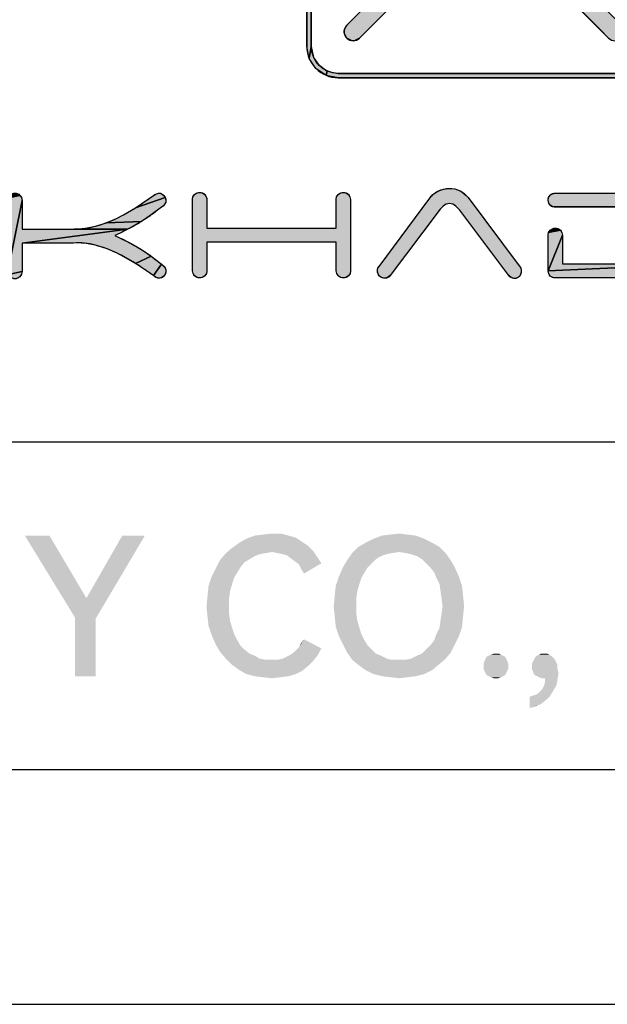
# Model space of a CAD drawing. Header units: millimetres. Extents: x 0 to 297, y 0 to 210.
# Tile 85 of 122: x 268 to 280, y 0 to 21. Entities that reach past the tile are written whole.
import ezdxf

# ---------------------------------------------------------------- set-up
doc = ezdxf.new("R2010")
doc.units = ezdxf.units.MM
doc.header["$LTSCALE"] = 16.335
doc.layers.get('0').update_dxf_attribs({"linetype": 'CONTINUOUS'})

# ---------------------------------------------------------------- blocks, each defined once
blk = doc.blocks.new('SFA_BL1', base_point=(278.979, 22.476))
at = {"linetype": 'CONTINUOUS', "true_color": 0x1e95d4}
for points in [[(274.12, 27.933), (274.12, 20.438), (274.077, 20.181), (274.026, 20.438), (274.026, 21.308), (274.12, 28.803)], [(274.879, 20.614), (274.823, 20.727), (274.823, 20.775), (274.879, 20.888), (275.683, 21.692), (282.613, 28.622), (282.726, 28.677), (282.773, 28.677), (282.886, 28.622), (282.941, 28.509), (282.941, 28.461), (282.886, 28.348), (282.082, 27.544), (275.152, 20.614), (275.039, 20.559), (274.992, 20.559)], [(274.17, 20.203), (274.265, 20.056), (274.462, 19.911), (274.44, 19.818), (274.219, 19.968), (274.077, 20.181), (274.12, 20.438)], [(283.062, 19.861), (283.32, 19.818), (283.062, 19.767), (282.192, 19.767), (274.697, 19.767), (274.44, 19.818), (274.462, 19.911), (274.697, 19.861), (275.567, 19.861)], [(267.936, 17.211), (267.949, 17.15), (267.65, 15.634), (267.65, 17.15), (267.65, 17.15), (267.659, 17.207), (267.906, 17.259)], [(267.752, 17.298), (267.783, 17.305), (267.816, 17.305), (267.878, 17.282), (267.906, 17.259), (267.659, 17.207), (267.693, 17.259)], [(270.891, 17.305), (270.921, 17.297), (270.976, 17.259), (271.006, 17.211), (270.373, 16.994), (270.752, 17.255), (270.791, 17.28), (270.859, 17.304)], [(274.695, 17.278), (274.758, 17.314), (274.792, 17.321), (274.859, 17.314), (274.914, 17.278), (274.944, 17.23), (274.957, 17.169), (274.957, 15.652), (274.957, 15.651), (274.948, 15.595), (274.914, 15.543), (274.859, 15.507), (274.807, 15.499), (274.759, 15.506), (274.697, 15.541), (274.692, 15.547), (274.665, 15.592), (274.652, 15.652), (274.652, 16.261), (271.893, 16.261), (271.893, 15.652), (271.893, 15.651), (271.884, 15.595), (271.85, 15.543), (271.787, 15.507), (271.754, 15.5), (271.687, 15.508), (271.631, 15.543), (271.601, 15.592), (271.588, 15.652), (271.588, 17.169), (271.588, 17.169), (271.597, 17.226), (271.631, 17.278), (271.694, 17.314), (271.728, 17.321), (271.795, 17.314), (271.85, 17.278), (271.88, 17.23), (271.893, 17.169), (271.893, 16.56), (274.652, 16.56), (274.652, 17.169), (274.652, 17.169), (274.661, 17.226)], [(278.554, 15.758), (278.567, 15.745), (278.592, 15.703), (278.6, 15.666), (278.6, 15.652), (278.597, 15.61), (278.587, 15.574), (278.569, 15.538), (278.563, 15.53), (278.519, 15.499), (278.456, 15.485), (278.447, 15.485), (278.385, 15.503), (278.335, 15.547), (277.29, 16.944), (277.268, 16.966), (277.208, 17.025), (277.138, 17.07), (277.069, 17.084), (277, 17.07), (276.932, 17.026), (276.919, 17.013), (276.849, 16.937), (275.805, 15.547), (275.749, 15.505), (275.686, 15.491), (275.622, 15.506), (275.578, 15.535), (275.572, 15.541), (275.545, 15.587), (275.533, 15.646), (275.536, 15.684), (275.545, 15.711), (275.57, 15.743), (276.648, 17.198), (276.716, 17.274), (276.821, 17.346), (276.824, 17.348), (276.941, 17.391), (277.063, 17.407), (277.183, 17.395), (277.295, 17.355), (277.345, 17.326), (277.392, 17.29), (277.466, 17.212)], [(281.974, 17.307), (282.109, 17.282), (282.235, 17.228), (282.299, 17.189), (282.359, 17.144), (282.469, 17.031), (279.272, 17.012), (279.219, 17.047), (279.189, 17.094), (279.176, 17.156), (279.184, 17.213), (279.219, 17.266), (279.266, 17.295), (279.328, 17.309), (281.926, 17.309)], [(269.042, 16.541), (269.064, 16.541), (270.203, 16.536), (267.949, 16.242), (267.949, 15.634), (267.663, 15.573), (267.65, 15.634), (267.949, 17.15), (267.949, 16.541)], [(270.928, 17.005), (270.707, 16.841), (270.501, 16.704), (269.755, 16.676), (269.962, 16.764), (270.115, 16.84), (270.373, 16.994), (271.006, 17.211), (271.019, 17.15), (271.017, 17.116), (270.999, 17.077), (270.96, 17.03)], [(282.48, 17.016), (282.565, 16.878), (282.631, 16.721), (282.667, 16.571), (282.683, 16.401), (282.668, 16.238), (282.631, 16.087), (282.57, 15.934), (282.486, 15.798), (282.005, 15.818), (282.122, 15.863), (282.216, 15.927), (282.297, 16.015), (282.347, 16.099), (282.384, 16.211), (282.385, 16.216), (282.401, 16.288), (282.409, 16.363), (282.409, 16.401), (282.397, 16.519), (282.385, 16.589), (282.357, 16.675), (282.297, 16.788), (282.233, 16.856), (282.121, 16.94), (282.005, 16.984), (281.865, 17.003), (281.838, 17.004), (279.328, 17.004), (279.272, 17.012), (282.469, 17.031)], [(270.497, 16.701), (270.449, 16.671), (270.28, 16.574), (270.203, 16.536), (269.064, 16.541), (269.301, 16.558), (269.516, 16.603), (269.755, 16.676), (270.501, 16.704)], [(269.118, 16.246), (267.949, 16.242), (270.203, 16.536), (270.042, 16.455), (269.927, 16.401), (270.04, 16.349), (270.206, 16.267), (270.28, 16.229), (270.497, 16.101), (270.637, 16.012), (270.706, 15.962), (270.373, 15.808), (270.058, 15.985), (269.962, 16.032), (269.766, 16.115), (269.517, 16.193), (269.515, 16.193), (269.319, 16.235)], [(279.467, 16.469), (279.481, 16.407), (279.176, 15.646), (279.176, 16.407), (279.184, 16.464), (279.438, 16.517)], [(281.838, 15.799), (281.866, 15.799), (282.005, 15.818), (282.486, 15.798), (279.176, 15.646), (279.481, 16.407), (279.481, 15.799)], [(279.266, 16.547), (279.328, 16.56), (279.385, 16.551), (279.438, 16.517), (279.184, 16.464), (279.219, 16.517)], [(270.851, 15.849), (270.928, 15.791), (270.753, 15.547), (270.373, 15.808), (270.706, 15.962)], [(271.01, 15.589), (270.976, 15.537), (270.921, 15.499), (270.891, 15.492), (270.86, 15.492), (270.795, 15.517), (270.753, 15.547), (270.928, 15.791), (270.998, 15.72), (271.002, 15.714), (271.009, 15.699), (271.019, 15.646), (271.019, 15.646)], [(282.391, 15.689), (282.263, 15.589), (282.203, 15.556), (282.14, 15.531), (282.004, 15.503), (279.322, 15.5), (279.266, 15.508), (279.219, 15.537), (279.189, 15.584), (279.176, 15.646), (282.486, 15.798), (282.443, 15.743)], [(267.94, 15.577), (267.906, 15.524), (267.863, 15.492), (267.799, 15.477), (267.736, 15.492), (267.693, 15.524), (267.663, 15.573), (267.949, 15.634), (267.949, 15.633)]]:
    blk.add_hatch(color=7, dxfattribs=at).paths.add_polyline_path(points)
at = {"linetype": 'CONTINUOUS', "true_color": 0x8fc31f}
blk.add_hatch(color=7, dxfattribs=at).paths.add_polyline_path([(280.465, 20.614), (280.277, 20.803), (278.649, 22.43), (278.611, 22.485), (278.593, 22.55), (278.593, 22.583), (278.611, 22.648), (278.649, 22.703), (278.704, 22.742), (278.769, 22.759), (278.803, 22.759), (278.868, 22.742), (278.923, 22.703), (279.112, 22.514), (280.739, 20.888), (280.778, 20.833), (280.795, 20.768), (280.795, 20.734), (280.778, 20.669), (280.739, 20.614), (280.684, 20.576), (280.619, 20.558), (280.586, 20.558), (280.52, 20.576)])
at = {"color": 7, "linetype": 'CONTINUOUS', "true_color": 0x1e95d4}
for points in [[(274.12, 27.933), (274.12, 20.438), (274.077, 20.181), (274.026, 20.438), (274.026, 21.308), (274.12, 28.803), (274.12, 27.933)], [(274.879, 20.614), (274.823, 20.727), (274.823, 20.775), (274.879, 20.888), (275.683, 21.692), (282.613, 28.622), (282.726, 28.677), (282.773, 28.677), (282.886, 28.622), (282.941, 28.509), (282.941, 28.461), (282.886, 28.348), (282.082, 27.544), (275.152, 20.614), (275.039, 20.559), (274.992, 20.559), (274.879, 20.614)], [(274.17, 20.203), (274.265, 20.056), (274.462, 19.911), (274.44, 19.818), (274.219, 19.968), (274.077, 20.181), (274.12, 20.438), (274.17, 20.203)], [(283.062, 19.861), (283.32, 19.818), (283.062, 19.767), (282.192, 19.767), (274.697, 19.767), (274.44, 19.818), (274.462, 19.911), (274.697, 19.861), (275.567, 19.861), (283.062, 19.861)], [(267.936, 17.211), (267.949, 17.15), (267.65, 15.634), (267.65, 17.15), (267.65, 17.15), (267.659, 17.207), (267.906, 17.259), (267.936, 17.211)], [(267.752, 17.298), (267.783, 17.305), (267.816, 17.305), (267.878, 17.282), (267.906, 17.259), (267.659, 17.207), (267.693, 17.259), (267.752, 17.298)], [(270.891, 17.305), (270.921, 17.297), (270.976, 17.259), (271.006, 17.211), (270.373, 16.994), (270.752, 17.255), (270.791, 17.28), (270.859, 17.304), (270.891, 17.305)], [(274.695, 17.278), (274.758, 17.314), (274.792, 17.321), (274.859, 17.314), (274.914, 17.278), (274.944, 17.23), (274.957, 17.169), (274.957, 15.652), (274.957, 15.651), (274.948, 15.595), (274.914, 15.543), (274.859, 15.507), (274.807, 15.499), (274.759, 15.506), (274.697, 15.541), (274.692, 15.547), (274.665, 15.592), (274.652, 15.652), (274.652, 16.261), (271.893, 16.261), (271.893, 15.652), (271.893, 15.651), (271.884, 15.595), (271.85, 15.543), (271.787, 15.507), (271.754, 15.5), (271.687, 15.508), (271.631, 15.543), (271.601, 15.592), (271.588, 15.652), (271.588, 17.169), (271.588, 17.169), (271.597, 17.226), (271.631, 17.278), (271.694, 17.314), (271.728, 17.321), (271.795, 17.314), (271.85, 17.278), (271.88, 17.23), (271.893, 17.169), (271.893, 16.56), (274.652, 16.56), (274.652, 17.169), (274.652, 17.169), (274.661, 17.226), (274.695, 17.278)], [(278.554, 15.758), (278.567, 15.745), (278.592, 15.703), (278.6, 15.666), (278.6, 15.652), (278.597, 15.61), (278.587, 15.574), (278.569, 15.538), (278.563, 15.53), (278.519, 15.499), (278.456, 15.485), (278.447, 15.485), (278.385, 15.503), (278.335, 15.547), (277.29, 16.944), (277.268, 16.966), (277.208, 17.025), (277.138, 17.07), (277.069, 17.084), (277, 17.07), (276.932, 17.026), (276.919, 17.013), (276.849, 16.937), (275.805, 15.547), (275.749, 15.505), (275.686, 15.491), (275.622, 15.506), (275.578, 15.535), (275.572, 15.541), (275.545, 15.587), (275.533, 15.646), (275.536, 15.684), (275.545, 15.711), (275.57, 15.743), (276.648, 17.198), (276.716, 17.274), (276.821, 17.346), (276.824, 17.348), (276.941, 17.391), (277.063, 17.407), (277.183, 17.395), (277.295, 17.355), (277.345, 17.326), (277.392, 17.29), (277.466, 17.212), (278.554, 15.758)], [(281.974, 17.307), (282.109, 17.282), (282.235, 17.228), (282.299, 17.189), (282.359, 17.144), (282.469, 17.031), (279.272, 17.012), (279.219, 17.047), (279.189, 17.094), (279.176, 17.156), (279.184, 17.213), (279.219, 17.266), (279.266, 17.295), (279.328, 17.309), (281.926, 17.309), (281.974, 17.307)], [(269.042, 16.541), (269.064, 16.541), (270.203, 16.536), (267.949, 16.242), (267.949, 15.634), (267.663, 15.573), (267.65, 15.634), (267.949, 17.15), (267.949, 16.541), (269.042, 16.541)], [(270.928, 17.005), (270.707, 16.841), (270.501, 16.704), (269.755, 16.676), (269.962, 16.764), (270.115, 16.84), (270.373, 16.994), (271.006, 17.211), (271.019, 17.15), (271.017, 17.116), (270.999, 17.077), (270.96, 17.03), (270.928, 17.005)], [(281.838, 17.004), (279.328, 17.004), (279.272, 17.012), (282.469, 17.031)], [(270.497, 16.701), (270.449, 16.671), (270.28, 16.574), (270.203, 16.536), (269.064, 16.541), (269.301, 16.558), (269.516, 16.603), (269.755, 16.676), (270.501, 16.704), (270.497, 16.701)], [(269.118, 16.246), (267.949, 16.242), (270.203, 16.536), (270.042, 16.455), (269.927, 16.401), (270.04, 16.349), (270.206, 16.267), (270.28, 16.229), (270.497, 16.101), (270.637, 16.012), (270.706, 15.962), (270.373, 15.808), (270.058, 15.985), (269.962, 16.032), (269.766, 16.115), (269.517, 16.193), (269.515, 16.193), (269.319, 16.235), (269.118, 16.246)], [(279.467, 16.469), (279.481, 16.407), (279.176, 15.646), (279.176, 16.407), (279.184, 16.464), (279.438, 16.517), (279.467, 16.469)], [(281.838, 15.799), (281.866, 15.799), (282.005, 15.818), (282.486, 15.798), (279.176, 15.646), (279.481, 16.407), (279.481, 15.799), (281.838, 15.799)], [(279.266, 16.547), (279.328, 16.56), (279.385, 16.551), (279.438, 16.517), (279.184, 16.464), (279.219, 16.517), (279.266, 16.547)], [(270.851, 15.849), (270.928, 15.791), (270.753, 15.547), (270.373, 15.808), (270.706, 15.962), (270.851, 15.849)], [(271.01, 15.589), (270.976, 15.537), (270.921, 15.499), (270.891, 15.492), (270.86, 15.492), (270.795, 15.517), (270.753, 15.547), (270.928, 15.791), (270.998, 15.72), (271.002, 15.714), (271.009, 15.699), (271.019, 15.646), (271.019, 15.646), (271.01, 15.589)], [(282.391, 15.689), (282.263, 15.589), (282.203, 15.556), (282.14, 15.531), (282.004, 15.503), (279.322, 15.5), (279.266, 15.508), (279.219, 15.537), (279.189, 15.584), (279.176, 15.646), (282.486, 15.798), (282.443, 15.743), (282.391, 15.689)], [(267.94, 15.577), (267.906, 15.524), (267.863, 15.492), (267.799, 15.477), (267.736, 15.492), (267.693, 15.524), (267.663, 15.573), (267.949, 15.634), (267.949, 15.633), (267.94, 15.577)]]:
    blk.add_lwpolyline(points, dxfattribs=at)
at = {"color": 7, "linetype": 'CONTINUOUS', "true_color": 0x8fc31f}
blk.add_lwpolyline([(280.465, 20.614), (280.277, 20.803), (278.649, 22.43)], dxfattribs=at)
at = {"color": 7, "linetype": 'CONTINUOUS'}
for points, knots in [([(283.062, 19.767), (283.062, 19.767), (274.697, 19.767), (274.697, 19.767), (274.327, 19.767), (274.026, 20.068), (274.026, 20.438), (274.026, 20.438), (274.026, 28.803), (274.026, 28.803), (274.026, 29.173), (274.327, 29.474), (274.697, 29.474), (274.697, 29.474), (283.062, 29.474), (283.062, 29.474), (283.432, 29.474), (283.733, 29.173), (283.733, 28.803), (283.733, 28.803), (283.733, 20.438), (283.733, 20.438), (283.733, 20.068), (283.432, 19.767), (283.062, 19.767)], [0, 0, 0, 0, 1, 1, 1, 2, 2, 2, 3, 3, 3, 4, 4, 4, 5, 5, 5, 6, 6, 6, 7, 7, 7, 8, 8, 8, 8]), ([(274.697, 29.38), (274.379, 29.38), (274.12, 29.121), (274.12, 28.803), (274.12, 28.803), (274.12, 20.438), (274.12, 20.438), (274.12, 20.12), (274.379, 19.861), (274.697, 19.861), (274.697, 19.861), (283.062, 19.861), (283.062, 19.861), (283.38, 19.861), (283.639, 20.12), (283.639, 20.438), (283.639, 20.438), (283.639, 28.803), (283.639, 28.803), (283.639, 29.121), (283.38, 29.38), (283.062, 29.38), (283.062, 29.38), (274.697, 29.38), (274.697, 29.38)], [0, 0, 0, 0, 1, 1, 1, 2, 2, 2, 3, 3, 3, 4, 4, 4, 5, 5, 5, 6, 6, 6, 7, 7, 7, 8, 8, 8, 8]), ([(274.879, 20.614), (274.879, 20.614), (274.879, 20.614), (274.879, 20.614), (274.803, 20.69), (274.803, 20.812), (274.879, 20.888), (274.879, 20.888), (282.613, 28.622), (282.613, 28.622), (282.688, 28.697), (282.811, 28.697), (282.886, 28.622), (282.886, 28.622), (282.886, 28.622), (282.886, 28.622), (282.962, 28.546), (282.962, 28.424), (282.886, 28.348), (282.886, 28.348), (275.152, 20.614), (275.152, 20.614), (275.077, 20.539), (274.954, 20.539), (274.879, 20.614)], [0, 0, 0, 0, 1, 1, 1, 2, 2, 2, 3, 3, 3, 4, 4, 4, 5, 5, 5, 6, 6, 6, 7, 7, 7, 8, 8, 8, 8]), ([(282.612, 20.614), (282.612, 20.614), (279.725, 23.506), (279.725, 23.506), (279.65, 23.582), (279.65, 23.704), (279.725, 23.78), (279.725, 23.78), (279.725, 23.78), (279.725, 23.78), (279.801, 23.855), (279.923, 23.855), (279.999, 23.78), (279.999, 23.78), (282.885, 20.888), (282.885, 20.888), (282.961, 20.812), (282.961, 20.69), (282.885, 20.614), (282.885, 20.614), (282.885, 20.614), (282.885, 20.614), (282.81, 20.539), (282.687, 20.539), (282.612, 20.614)], [0, 0, 0, 0, 1, 1, 1, 2, 2, 2, 3, 3, 3, 4, 4, 4, 5, 5, 5, 6, 6, 6, 7, 7, 7, 8, 8, 8, 8]), ([(280.465, 20.614), (280.465, 20.614), (278.649, 22.43), (278.649, 22.43), (278.574, 22.505), (278.574, 22.628), (278.649, 22.703), (278.649, 22.703), (278.649, 22.703), (278.649, 22.703), (278.725, 22.779), (278.847, 22.779), (278.923, 22.703), (278.923, 22.703), (280.739, 20.888), (280.739, 20.888), (280.815, 20.812), (280.815, 20.69), (280.739, 20.614), (280.739, 20.614), (280.739, 20.614), (280.739, 20.614), (280.663, 20.539), (280.541, 20.539), (280.465, 20.614)], [0, 0, 0, 0, 1, 1, 1, 2, 2, 2, 3, 3, 3, 4, 4, 4, 5, 5, 5, 6, 6, 6, 7, 7, 7, 8, 8, 8, 8]), ([(270.203, 16.536), (270.229, 16.548), (270.255, 16.561), (270.28, 16.574), (270.357, 16.612), (270.429, 16.658), (270.497, 16.701), (270.566, 16.745), (270.637, 16.79), (270.707, 16.841), (270.776, 16.892), (270.852, 16.948), (270.928, 17.005), (270.953, 17.024), (270.982, 17.046), (270.999, 17.077), (271.019, 17.1), (271.019, 17.129), (271.019, 17.15), (271.019, 17.197), (270.998, 17.231), (270.976, 17.259), (270.913, 17.322), (270.841, 17.321), (270.752, 17.255), (270.63, 17.169), (270.503, 17.081), (270.373, 16.994), (270.252, 16.913), (270.118, 16.838), (269.962, 16.764), (269.812, 16.692), (269.662, 16.638), (269.516, 16.603), (269.37, 16.562), (269.211, 16.541), (269.042, 16.541), (269.042, 16.541), (267.949, 16.541), (267.949, 16.541), (267.949, 16.541), (267.949, 17.15), (267.949, 17.15), (267.949, 17.197), (267.928, 17.231), (267.906, 17.259), (267.843, 17.322), (267.756, 17.322), (267.693, 17.259), (267.655, 17.221), (267.65, 17.183), (267.65, 17.15), (267.65, 17.15), (267.65, 15.634), (267.65, 15.634), (267.65, 15.587), (267.671, 15.553), (267.693, 15.524), (267.724, 15.493), (267.762, 15.477), (267.799, 15.477), (267.837, 15.477), (267.874, 15.493), (267.906, 15.524), (267.944, 15.562), (267.949, 15.601), (267.949, 15.634), (267.949, 15.634), (267.949, 16.242), (267.949, 16.242), (267.949, 16.242), (269.045, 16.242), (269.045, 16.242), (269.205, 16.254), (269.364, 16.238), (269.515, 16.193), (269.515, 16.193), (269.517, 16.193), (269.517, 16.193), (269.666, 16.156), (269.82, 16.1), (269.962, 16.032), (270.105, 15.964), (270.244, 15.888), (270.373, 15.808), (270.505, 15.72), (270.633, 15.631), (270.753, 15.547), (270.837, 15.476), (270.912, 15.472), (270.976, 15.537), (271.014, 15.574), (271.019, 15.613), (271.019, 15.646), (271.019, 15.677), (271.007, 15.704), (271.002, 15.714), (271.002, 15.714), (270.998, 15.72), (270.998, 15.72), (270.977, 15.748), (270.956, 15.77), (270.928, 15.791), (270.901, 15.811), (270.876, 15.83), (270.851, 15.849), (270.801, 15.887), (270.755, 15.922), (270.706, 15.962), (270.637, 16.012), (270.566, 16.063), (270.497, 16.101), (270.431, 16.143), (270.356, 16.187), (270.28, 16.229), (270.255, 16.241), (270.231, 16.254), (270.206, 16.267), (270.154, 16.295), (270.099, 16.323), (270.04, 16.349), (270.04, 16.349), (269.927, 16.401), (269.927, 16.401), (269.927, 16.401), (270.042, 16.455), (270.042, 16.455), (270.096, 16.484), (270.151, 16.51), (270.203, 16.536)], [0, 0, 0, 0, 1, 1, 1, 2, 2, 2, 3, 3, 3, 4, 4, 4, 5, 5, 5, 6, 6, 6, 7, 7, 7, 8, 8, 8, 9, 9, 9, 10, 10, 10, 11, 11, 11, 12, 12, 12, 13, 13, 13, 14, 14, 14, 15, 15, 15, 16, 16, 16, 17, 17, 17, 18, 18, 18, 19, 19, 19, 20, 20, 20, 21, 21, 21, 22, 22, 22, 23, 23, 23, 24, 24, 24, 25, 25, 25, 26, 26, 26, 27, 27, 27, 28, 28, 28, 29, 29, 29, 30, 30, 30, 31, 31, 31, 32, 32, 32, 33, 33, 33, 34, 34, 34, 35, 35, 35, 36, 36, 36, 37, 37, 37, 38, 38, 38, 39, 39, 39, 40, 40, 40, 41, 41, 41, 42, 42, 42, 43, 43, 43, 43]), ([(274.695, 17.278), (274.657, 17.24), (274.652, 17.202), (274.652, 17.169), (274.652, 17.169), (274.652, 16.56), (274.652, 16.56), (274.652, 16.56), (271.893, 16.56), (271.893, 16.56), (271.893, 16.56), (271.893, 17.169), (271.893, 17.169), (271.893, 17.215), (271.872, 17.25), (271.85, 17.278), (271.792, 17.337), (271.699, 17.337), (271.631, 17.278), (271.593, 17.24), (271.588, 17.202), (271.588, 17.169), (271.588, 17.169), (271.588, 15.652), (271.588, 15.652), (271.588, 15.606), (271.609, 15.572), (271.631, 15.543), (271.69, 15.485), (271.783, 15.484), (271.85, 15.543), (271.889, 15.581), (271.893, 15.621), (271.893, 15.652), (271.893, 15.652), (271.893, 16.261), (271.893, 16.261), (271.893, 16.261), (274.652, 16.261), (274.652, 16.261), (274.652, 16.261), (274.652, 15.652), (274.652, 15.652), (274.652, 15.606), (274.673, 15.572), (274.692, 15.547), (274.692, 15.547), (274.697, 15.541), (274.697, 15.541), (274.729, 15.513), (274.769, 15.499), (274.807, 15.499), (274.846, 15.499), (274.885, 15.513), (274.914, 15.543), (274.952, 15.581), (274.957, 15.621), (274.957, 15.652), (274.957, 15.652), (274.957, 17.169), (274.957, 17.169), (274.957, 17.215), (274.936, 17.25), (274.914, 17.278), (274.856, 17.337), (274.763, 17.337), (274.695, 17.278)], [0, 0, 0, 0, 1, 1, 1, 2, 2, 2, 3, 3, 3, 4, 4, 4, 5, 5, 5, 6, 6, 6, 7, 7, 7, 8, 8, 8, 9, 9, 9, 10, 10, 10, 11, 11, 11, 12, 12, 12, 13, 13, 13, 14, 14, 14, 15, 15, 15, 16, 16, 16, 17, 17, 17, 18, 18, 18, 19, 19, 19, 20, 20, 20, 21, 21, 21, 22, 22, 22, 22]), ([(278.554, 15.758), (278.554, 15.758), (277.466, 17.212), (277.466, 17.212), (277.416, 17.275), (277.36, 17.322), (277.295, 17.355), (277.15, 17.427), (276.979, 17.425), (276.824, 17.348), (276.743, 17.304), (276.685, 17.254), (276.648, 17.198), (276.648, 17.198), (275.57, 15.743), (275.57, 15.743), (275.55, 15.724), (275.533, 15.702), (275.533, 15.646), (275.533, 15.599), (275.554, 15.565), (275.572, 15.541), (275.572, 15.541), (275.578, 15.535), (275.578, 15.535), (275.649, 15.472), (275.742, 15.476), (275.805, 15.547), (275.805, 15.547), (276.849, 16.937), (276.849, 16.937), (276.867, 16.961), (276.898, 16.992), (276.932, 17.026), (277.021, 17.104), (277.118, 17.104), (277.208, 17.025), (277.232, 17.005), (277.25, 16.985), (277.268, 16.966), (277.277, 16.957), (277.285, 16.948), (277.29, 16.944), (277.29, 16.944), (278.335, 15.547), (278.335, 15.547), (278.363, 15.51), (278.403, 15.488), (278.447, 15.485), (278.45, 15.485), (278.453, 15.485), (278.456, 15.485), (278.496, 15.485), (278.534, 15.501), (278.563, 15.53), (278.563, 15.53), (278.569, 15.538), (278.569, 15.538), (278.591, 15.575), (278.6, 15.607), (278.6, 15.652), (278.6, 15.667), (278.6, 15.687), (278.592, 15.703), (278.582, 15.73), (278.565, 15.748), (278.554, 15.758)], [0, 0, 0, 0, 1, 1, 1, 2, 2, 2, 3, 3, 3, 4, 4, 4, 5, 5, 5, 6, 6, 6, 7, 7, 7, 8, 8, 8, 9, 9, 9, 10, 10, 10, 11, 11, 11, 12, 12, 12, 13, 13, 13, 14, 14, 14, 15, 15, 15, 16, 16, 16, 17, 17, 17, 18, 18, 18, 19, 19, 19, 20, 20, 20, 21, 21, 21, 22, 22, 22, 22]), ([(282.48, 17.016), (282.408, 17.109), (282.328, 17.178), (282.235, 17.228), (282.14, 17.282), (282.039, 17.309), (281.926, 17.309), (281.926, 17.309), (279.328, 17.309), (279.328, 17.309), (279.281, 17.309), (279.247, 17.288), (279.219, 17.266), (279.181, 17.228), (279.176, 17.189), (279.176, 17.156), (279.176, 17.109), (279.197, 17.075), (279.219, 17.047), (279.257, 17.009), (279.295, 17.004), (279.328, 17.004), (279.328, 17.004), (281.838, 17.004), (281.838, 17.004), (281.947, 17.004), (282.042, 16.982), (282.121, 16.94), (282.188, 16.9), (282.248, 16.848), (282.297, 16.788), (282.336, 16.732), (282.366, 16.662), (282.385, 16.589), (282.397, 16.523), (282.409, 16.454), (282.409, 16.401), (282.409, 16.335), (282.402, 16.276), (282.385, 16.216), (282.369, 16.151), (282.346, 16.076), (282.297, 16.015), (282.254, 15.954), (282.195, 15.903), (282.122, 15.863), (282.042, 15.82), (281.947, 15.799), (281.838, 15.799), (281.838, 15.799), (279.481, 15.799), (279.481, 15.799), (279.481, 15.799), (279.481, 16.407), (279.481, 16.407), (279.481, 16.454), (279.46, 16.488), (279.438, 16.517), (279.4, 16.555), (279.361, 16.56), (279.328, 16.56), (279.281, 16.56), (279.247, 16.539), (279.219, 16.517), (279.181, 16.479), (279.176, 16.44), (279.176, 16.407), (279.176, 16.407), (279.176, 15.646), (279.176, 15.646), (279.176, 15.599), (279.197, 15.565), (279.219, 15.537), (279.251, 15.504), (279.293, 15.5), (279.322, 15.5), (279.322, 15.5), (281.973, 15.5), (281.973, 15.5), (282.083, 15.507), (282.177, 15.535), (282.263, 15.589), (282.366, 15.66), (282.436, 15.725), (282.486, 15.798), (282.548, 15.879), (282.595, 15.973), (282.631, 16.087), (282.664, 16.195), (282.683, 16.306), (282.683, 16.401), (282.683, 16.501), (282.665, 16.612), (282.631, 16.721), (282.6, 16.82), (282.549, 16.919), (282.48, 17.016)], [0, 0, 0, 0, 1, 1, 1, 2, 2, 2, 3, 3, 3, 4, 4, 4, 5, 5, 5, 6, 6, 6, 7, 7, 7, 8, 8, 8, 9, 9, 9, 10, 10, 10, 11, 11, 11, 12, 12, 12, 13, 13, 13, 14, 14, 14, 15, 15, 15, 16, 16, 16, 17, 17, 17, 18, 18, 18, 19, 19, 19, 20, 20, 20, 21, 21, 21, 22, 22, 22, 23, 23, 23, 24, 24, 24, 25, 25, 25, 26, 26, 26, 27, 27, 27, 28, 28, 28, 29, 29, 29, 30, 30, 30, 31, 31, 31, 32, 32, 32, 32])]:
    blk.add_open_spline(points, degree=3, knots=knots, dxfattribs=at)
at = {"color": 7, "linetype": 'CONTINUOUS', "true_color": 0x1e95d4}
for points, knots in [([(283.062, 19.767), (283.062, 19.767), (274.697, 19.767), (274.697, 19.767), (274.327, 19.767), (274.026, 20.068), (274.026, 20.438), (274.026, 20.438), (274.026, 28.803), (274.026, 28.803), (274.026, 29.173), (274.327, 29.474), (274.697, 29.474), (274.697, 29.474), (283.062, 29.474), (283.062, 29.474), (283.432, 29.474), (283.733, 29.173), (283.733, 28.803), (283.733, 28.803), (283.733, 20.438), (283.733, 20.438), (283.733, 20.068), (283.432, 19.767), (283.062, 19.767)], [0, 0, 0, 0, 1, 1, 1, 2, 2, 2, 3, 3, 3, 4, 4, 4, 5, 5, 5, 6, 6, 6, 7, 7, 7, 8, 8, 8, 8]), ([(274.697, 29.38), (274.379, 29.38), (274.12, 29.121), (274.12, 28.803), (274.12, 28.803), (274.12, 20.438), (274.12, 20.438), (274.12, 20.12), (274.379, 19.861), (274.697, 19.861), (274.697, 19.861), (283.062, 19.861), (283.062, 19.861), (283.38, 19.861), (283.639, 20.12), (283.639, 20.438), (283.639, 20.438), (283.639, 28.803), (283.639, 28.803), (283.639, 29.121), (283.38, 29.38), (283.062, 29.38), (283.062, 29.38), (274.697, 29.38), (274.697, 29.38)], [0, 0, 0, 0, 1, 1, 1, 2, 2, 2, 3, 3, 3, 4, 4, 4, 5, 5, 5, 6, 6, 6, 7, 7, 7, 8, 8, 8, 8]), ([(274.879, 20.614), (274.879, 20.614), (274.879, 20.614), (274.879, 20.614), (274.803, 20.69), (274.803, 20.812), (274.879, 20.888), (274.879, 20.888), (282.613, 28.622), (282.613, 28.622), (282.688, 28.697), (282.811, 28.697), (282.886, 28.622), (282.886, 28.622), (282.886, 28.622), (282.886, 28.622), (282.962, 28.546), (282.962, 28.424), (282.886, 28.348), (282.886, 28.348), (275.152, 20.614), (275.152, 20.614), (275.077, 20.539), (274.954, 20.539), (274.879, 20.614)], [0, 0, 0, 0, 1, 1, 1, 2, 2, 2, 3, 3, 3, 4, 4, 4, 5, 5, 5, 6, 6, 6, 7, 7, 7, 8, 8, 8, 8]), ([(270.203, 16.536), (270.229, 16.548), (270.255, 16.561), (270.28, 16.574), (270.357, 16.612), (270.429, 16.658), (270.497, 16.701), (270.566, 16.745), (270.637, 16.79), (270.707, 16.841), (270.776, 16.892), (270.852, 16.948), (270.928, 17.005), (270.953, 17.024), (270.982, 17.046), (270.999, 17.077), (271.019, 17.1), (271.019, 17.129), (271.019, 17.15), (271.019, 17.197), (270.998, 17.231), (270.976, 17.259), (270.913, 17.322), (270.841, 17.321), (270.752, 17.255), (270.63, 17.169), (270.503, 17.081), (270.373, 16.994), (270.252, 16.913), (270.118, 16.838), (269.962, 16.764), (269.812, 16.692), (269.662, 16.638), (269.516, 16.603), (269.37, 16.562), (269.211, 16.541), (269.042, 16.541), (269.042, 16.541), (267.949, 16.541), (267.949, 16.541), (267.949, 16.541), (267.949, 17.15), (267.949, 17.15), (267.949, 17.197), (267.928, 17.231), (267.906, 17.259), (267.843, 17.322), (267.756, 17.322), (267.693, 17.259), (267.655, 17.221), (267.65, 17.183), (267.65, 17.15), (267.65, 17.15), (267.65, 15.634), (267.65, 15.634), (267.65, 15.587), (267.671, 15.553), (267.693, 15.524), (267.724, 15.493), (267.762, 15.477), (267.799, 15.477), (267.837, 15.477), (267.874, 15.493), (267.906, 15.524), (267.944, 15.562), (267.949, 15.601), (267.949, 15.634), (267.949, 15.634), (267.949, 16.242), (267.949, 16.242), (267.949, 16.242), (269.045, 16.242), (269.045, 16.242), (269.205, 16.254), (269.364, 16.238), (269.515, 16.193), (269.515, 16.193), (269.517, 16.193), (269.517, 16.193), (269.666, 16.156), (269.82, 16.1), (269.962, 16.032), (270.105, 15.964), (270.244, 15.888), (270.373, 15.808), (270.505, 15.72), (270.633, 15.631), (270.753, 15.547), (270.837, 15.476), (270.912, 15.472), (270.976, 15.537), (271.014, 15.574), (271.019, 15.613), (271.019, 15.646), (271.019, 15.677), (271.007, 15.704), (271.002, 15.714), (271.002, 15.714), (270.998, 15.72), (270.998, 15.72), (270.977, 15.748), (270.956, 15.77), (270.928, 15.791), (270.901, 15.811), (270.876, 15.83), (270.851, 15.849), (270.801, 15.887), (270.755, 15.922), (270.706, 15.962), (270.637, 16.012), (270.566, 16.063), (270.497, 16.101), (270.431, 16.143), (270.356, 16.187), (270.28, 16.229), (270.255, 16.241), (270.231, 16.254), (270.206, 16.267), (270.154, 16.295), (270.099, 16.323), (270.04, 16.349), (270.04, 16.349), (269.927, 16.401), (269.927, 16.401), (269.927, 16.401), (270.042, 16.455), (270.042, 16.455), (270.096, 16.484), (270.151, 16.51), (270.203, 16.536)], [0, 0, 0, 0, 1, 1, 1, 2, 2, 2, 3, 3, 3, 4, 4, 4, 5, 5, 5, 6, 6, 6, 7, 7, 7, 8, 8, 8, 9, 9, 9, 10, 10, 10, 11, 11, 11, 12, 12, 12, 13, 13, 13, 14, 14, 14, 15, 15, 15, 16, 16, 16, 17, 17, 17, 18, 18, 18, 19, 19, 19, 20, 20, 20, 21, 21, 21, 22, 22, 22, 23, 23, 23, 24, 24, 24, 25, 25, 25, 26, 26, 26, 27, 27, 27, 28, 28, 28, 29, 29, 29, 30, 30, 30, 31, 31, 31, 32, 32, 32, 33, 33, 33, 34, 34, 34, 35, 35, 35, 36, 36, 36, 37, 37, 37, 38, 38, 38, 39, 39, 39, 40, 40, 40, 41, 41, 41, 42, 42, 42, 43, 43, 43, 43]), ([(274.695, 17.278), (274.657, 17.24), (274.652, 17.202), (274.652, 17.169), (274.652, 17.169), (274.652, 16.56), (274.652, 16.56), (274.652, 16.56), (271.893, 16.56), (271.893, 16.56), (271.893, 16.56), (271.893, 17.169), (271.893, 17.169), (271.893, 17.215), (271.872, 17.25), (271.85, 17.278), (271.792, 17.337), (271.699, 17.337), (271.631, 17.278), (271.593, 17.24), (271.588, 17.202), (271.588, 17.169), (271.588, 17.169), (271.588, 15.652), (271.588, 15.652), (271.588, 15.606), (271.609, 15.572), (271.631, 15.543), (271.69, 15.485), (271.783, 15.484), (271.85, 15.543), (271.889, 15.581), (271.893, 15.621), (271.893, 15.652), (271.893, 15.652), (271.893, 16.261), (271.893, 16.261), (271.893, 16.261), (274.652, 16.261), (274.652, 16.261), (274.652, 16.261), (274.652, 15.652), (274.652, 15.652), (274.652, 15.606), (274.673, 15.572), (274.692, 15.547), (274.692, 15.547), (274.697, 15.541), (274.697, 15.541), (274.729, 15.513), (274.769, 15.499), (274.807, 15.499), (274.846, 15.499), (274.885, 15.513), (274.914, 15.543), (274.952, 15.581), (274.957, 15.621), (274.957, 15.652), (274.957, 15.652), (274.957, 17.169), (274.957, 17.169), (274.957, 17.215), (274.936, 17.25), (274.914, 17.278), (274.856, 17.337), (274.763, 17.337), (274.695, 17.278)], [0, 0, 0, 0, 1, 1, 1, 2, 2, 2, 3, 3, 3, 4, 4, 4, 5, 5, 5, 6, 6, 6, 7, 7, 7, 8, 8, 8, 9, 9, 9, 10, 10, 10, 11, 11, 11, 12, 12, 12, 13, 13, 13, 14, 14, 14, 15, 15, 15, 16, 16, 16, 17, 17, 17, 18, 18, 18, 19, 19, 19, 20, 20, 20, 21, 21, 21, 22, 22, 22, 22]), ([(278.554, 15.758), (278.554, 15.758), (277.466, 17.212), (277.466, 17.212), (277.416, 17.275), (277.36, 17.322), (277.295, 17.355), (277.15, 17.427), (276.979, 17.425), (276.824, 17.348), (276.743, 17.304), (276.685, 17.254), (276.648, 17.198), (276.648, 17.198), (275.57, 15.743), (275.57, 15.743), (275.55, 15.724), (275.533, 15.702), (275.533, 15.646), (275.533, 15.599), (275.554, 15.565), (275.572, 15.541), (275.572, 15.541), (275.578, 15.535), (275.578, 15.535), (275.649, 15.472), (275.742, 15.476), (275.805, 15.547), (275.805, 15.547), (276.849, 16.937), (276.849, 16.937), (276.867, 16.961), (276.898, 16.992), (276.932, 17.026), (277.021, 17.104), (277.118, 17.104), (277.208, 17.025), (277.232, 17.005), (277.25, 16.985), (277.268, 16.966), (277.277, 16.957), (277.285, 16.948), (277.29, 16.944), (277.29, 16.944), (278.335, 15.547), (278.335, 15.547), (278.363, 15.51), (278.403, 15.488), (278.447, 15.485), (278.45, 15.485), (278.453, 15.485), (278.456, 15.485), (278.496, 15.485), (278.534, 15.501), (278.563, 15.53), (278.563, 15.53), (278.569, 15.538), (278.569, 15.538), (278.591, 15.575), (278.6, 15.607), (278.6, 15.652), (278.6, 15.667), (278.6, 15.687), (278.592, 15.703), (278.582, 15.73), (278.565, 15.748), (278.554, 15.758)], [0, 0, 0, 0, 1, 1, 1, 2, 2, 2, 3, 3, 3, 4, 4, 4, 5, 5, 5, 6, 6, 6, 7, 7, 7, 8, 8, 8, 9, 9, 9, 10, 10, 10, 11, 11, 11, 12, 12, 12, 13, 13, 13, 14, 14, 14, 15, 15, 15, 16, 16, 16, 17, 17, 17, 18, 18, 18, 19, 19, 19, 20, 20, 20, 21, 21, 21, 22, 22, 22, 22]), ([(282.48, 17.016), (282.408, 17.109), (282.328, 17.178), (282.235, 17.228), (282.14, 17.282), (282.039, 17.309), (281.926, 17.309), (281.926, 17.309), (279.328, 17.309), (279.328, 17.309), (279.281, 17.309), (279.247, 17.288), (279.219, 17.266), (279.181, 17.228), (279.176, 17.189), (279.176, 17.156), (279.176, 17.109), (279.197, 17.075), (279.219, 17.047), (279.257, 17.009), (279.295, 17.004), (279.328, 17.004), (279.328, 17.004), (281.838, 17.004), (281.838, 17.004), (281.947, 17.004), (282.042, 16.982), (282.121, 16.94), (282.188, 16.9), (282.248, 16.848), (282.297, 16.788), (282.336, 16.732), (282.366, 16.662), (282.385, 16.589), (282.397, 16.523), (282.409, 16.454), (282.409, 16.401), (282.409, 16.335), (282.402, 16.276), (282.385, 16.216), (282.369, 16.151), (282.346, 16.076), (282.297, 16.015), (282.254, 15.954), (282.195, 15.903), (282.122, 15.863), (282.042, 15.82), (281.947, 15.799), (281.838, 15.799), (281.838, 15.799), (279.481, 15.799), (279.481, 15.799), (279.481, 15.799), (279.481, 16.407), (279.481, 16.407), (279.481, 16.454), (279.46, 16.488), (279.438, 16.517), (279.4, 16.555), (279.361, 16.56), (279.328, 16.56), (279.281, 16.56), (279.247, 16.539), (279.219, 16.517), (279.181, 16.479), (279.176, 16.44), (279.176, 16.407), (279.176, 16.407), (279.176, 15.646), (279.176, 15.646), (279.176, 15.599), (279.197, 15.565), (279.219, 15.537), (279.251, 15.504), (279.293, 15.5), (279.322, 15.5), (279.322, 15.5), (281.973, 15.5), (281.973, 15.5), (282.083, 15.507), (282.177, 15.535), (282.263, 15.589), (282.366, 15.66), (282.436, 15.725), (282.486, 15.798), (282.548, 15.879), (282.595, 15.973), (282.631, 16.087), (282.664, 16.195), (282.683, 16.306), (282.683, 16.401), (282.683, 16.501), (282.665, 16.612), (282.631, 16.721), (282.6, 16.82), (282.549, 16.919), (282.48, 17.016)], [0, 0, 0, 0, 1, 1, 1, 2, 2, 2, 3, 3, 3, 4, 4, 4, 5, 5, 5, 6, 6, 6, 7, 7, 7, 8, 8, 8, 9, 9, 9, 10, 10, 10, 11, 11, 11, 12, 12, 12, 13, 13, 13, 14, 14, 14, 15, 15, 15, 16, 16, 16, 17, 17, 17, 18, 18, 18, 19, 19, 19, 20, 20, 20, 21, 21, 21, 22, 22, 22, 23, 23, 23, 24, 24, 24, 25, 25, 25, 26, 26, 26, 27, 27, 27, 28, 28, 28, 29, 29, 29, 30, 30, 30, 31, 31, 31, 32, 32, 32, 32])]:
    blk.add_open_spline(points, degree=3, knots=knots, dxfattribs=at)
at = {"color": 7, "linetype": 'CONTINUOUS', "true_color": 0xf8b62d}
blk.add_open_spline([(282.612, 20.614), (282.612, 20.614), (279.725, 23.506), (279.725, 23.506), (279.65, 23.582), (279.65, 23.704), (279.725, 23.78), (279.725, 23.78), (279.725, 23.78), (279.725, 23.78), (279.801, 23.855), (279.923, 23.855), (279.999, 23.78), (279.999, 23.78), (282.885, 20.888), (282.885, 20.888), (282.961, 20.812), (282.961, 20.69), (282.885, 20.614), (282.885, 20.614), (282.885, 20.614), (282.885, 20.614), (282.81, 20.539), (282.687, 20.539), (282.612, 20.614)], degree=3, knots=[0, 0, 0, 0, 1, 1, 1, 2, 2, 2, 3, 3, 3, 4, 4, 4, 5, 5, 5, 6, 6, 6, 7, 7, 7, 8, 8, 8, 8], dxfattribs=at)
at = {"color": 7, "linetype": 'CONTINUOUS', "true_color": 0x8fc31f}
blk.add_open_spline([(280.465, 20.614), (280.465, 20.614), (278.649, 22.43), (278.649, 22.43), (278.574, 22.505), (278.574, 22.628), (278.649, 22.703), (278.649, 22.703), (278.649, 22.703), (278.649, 22.703), (278.725, 22.779), (278.847, 22.779), (278.923, 22.703), (278.923, 22.703), (280.739, 20.888), (280.739, 20.888), (280.815, 20.812), (280.815, 20.69), (280.739, 20.614), (280.739, 20.614), (280.739, 20.614), (280.739, 20.614), (280.663, 20.539), (280.541, 20.539), (280.465, 20.614)], degree=3, knots=[0, 0, 0, 0, 1, 1, 1, 2, 2, 2, 3, 3, 3, 4, 4, 4, 5, 5, 5, 6, 6, 6, 7, 7, 7, 8, 8, 8, 8], dxfattribs=at)
at = {"color": 7, "linetype": 'CONTINUOUS', "true_color": 0x1e95d4}
for points in [[(269.045, 16.242), (267.949, 16.242), (269.118, 16.246)], [(281.973, 15.5), (279.322, 15.5), (282.004, 15.503)]]:
    blk.add_solid(points, dxfattribs=at)

msp = doc.modelspace()

# ---------------------------------------------------------------- linework, layer by layer
at = {"color": 7, "linetype": 'CONTINUOUS', "true_color": 0x00bfff}
for p, q in [((92, 12), (292, 12)), ((292, 5), (5, 5))]:
    msp.add_line(p, q, dxfattribs=at)
at = {"color": 7, "linetype": 'CONTINUOUS'}
msp.add_line((0, 0), (297, 0), dxfattribs=at)
for points in [[(268.535, 10), (269.082, 8.248), (268.009, 10)], [(268.535, 10), (269.323, 8.664), (269.082, 8.248)], [(269.082, 8.248), (269.323, 8.664), (270.571, 10)], [(269.082, 8.248), (270.571, 10), (269.52, 8.226)], [(270.571, 10), (269.323, 8.664), (270.089, 10)], [(273.922, 9.869), (272.586, 9.847), (272.739, 9.934)], [(273.637, 10), (273.79, 9.956), (272.739, 9.934)], [(273.637, 10), (272.739, 9.934), (272.914, 10)], [(272.739, 9.934), (273.79, 9.956), (273.922, 9.869)], [(272.914, 10), (273.089, 10.022), (273.462, 10.044)], [(272.914, 10), (273.462, 10.044), (273.637, 10)], [(273.462, 10.044), (273.089, 10.022), (273.286, 10.044)], [(276.527, 9.934), (275.279, 9.847), (275.454, 9.934)], [(275.279, 9.847), (276.527, 9.934), (276.703, 9.847)], [(276.352, 10), (275.454, 9.934), (275.63, 10)], [(275.454, 9.934), (276.352, 10), (276.527, 9.934)], [(276.177, 10.022), (275.63, 10), (275.805, 10.022)], [(275.63, 10), (276.177, 10.022), (276.352, 10)], [(275.805, 10.022), (276.002, 10.044), (276.177, 10.022)], [(274.162, 9.672), (272.301, 9.628), (272.432, 9.737)], [(274.162, 9.672), (273.286, 9.65), (272.301, 9.628)], [(274.053, 9.781), (272.432, 9.737), (272.586, 9.847)], [(272.432, 9.737), (274.053, 9.781), (274.162, 9.672)], [(272.586, 9.847), (273.922, 9.869), (274.053, 9.781)], [(273.396, 9.628), (273.286, 9.65), (274.162, 9.672)], [(273.505, 9.606), (273.396, 9.628), (274.162, 9.672)], [(273.593, 9.584), (273.505, 9.606), (274.162, 9.672)], [(273.593, 9.584), (274.162, 9.672), (274.25, 9.54)], [(276.856, 9.759), (276.002, 9.65), (274.995, 9.628)], [(276.856, 9.759), (274.995, 9.628), (275.126, 9.759)], [(276.703, 9.847), (275.126, 9.759), (275.279, 9.847)], [(275.126, 9.759), (276.703, 9.847), (276.856, 9.759)], [(276.133, 9.628), (276.002, 9.65), (276.856, 9.759)], [(276.133, 9.628), (276.856, 9.759), (276.987, 9.628)], [(272.695, 9.431), (272.082, 9.299), (272.17, 9.474)], [(273.155, 9.628), (273.024, 9.606), (272.17, 9.474)], [(273.155, 9.628), (272.17, 9.474), (272.301, 9.628)], [(273.024, 9.606), (272.914, 9.562), (272.17, 9.474)], [(272.914, 9.562), (272.805, 9.496), (272.17, 9.474)], [(272.17, 9.474), (272.805, 9.496), (272.695, 9.431)], [(272.301, 9.628), (273.286, 9.65), (273.155, 9.628)], [(274.25, 9.54), (273.681, 9.518), (273.593, 9.584)], [(273.768, 9.453), (273.681, 9.518), (274.25, 9.54)], [(273.768, 9.453), (274.25, 9.54), (274.338, 9.409)], [(275.411, 9.409), (274.797, 9.321), (274.885, 9.474)], [(275.849, 9.628), (275.739, 9.606), (274.885, 9.474)], [(275.849, 9.628), (274.885, 9.474), (274.995, 9.628)], [(275.739, 9.606), (275.608, 9.562), (274.885, 9.474)], [(275.608, 9.562), (275.498, 9.496), (274.885, 9.474)], [(274.885, 9.474), (275.498, 9.496), (275.411, 9.409)], [(274.995, 9.628), (276.002, 9.65), (275.849, 9.628)], [(276.987, 9.628), (276.243, 9.606), (276.133, 9.628)], [(276.374, 9.562), (276.243, 9.606), (276.987, 9.628)], [(276.484, 9.496), (276.374, 9.562), (276.987, 9.628)], [(276.484, 9.496), (276.987, 9.628), (277.097, 9.474)], [(277.097, 9.474), (276.571, 9.409), (276.484, 9.496)], [(276.659, 9.321), (276.571, 9.409), (277.097, 9.474)], [(276.659, 9.321), (277.097, 9.474), (277.184, 9.321)], [(272.542, 9.212), (271.995, 9.124), (272.082, 9.299)], [(272.695, 9.431), (272.608, 9.321), (272.082, 9.299)], [(272.082, 9.299), (272.608, 9.321), (272.542, 9.212)], [(274.338, 9.409), (273.856, 9.387), (273.768, 9.453)], [(273.9, 9.299), (273.856, 9.387), (274.338, 9.409)], [(273.9, 9.299), (274.338, 9.409), (273.965, 9.19)], [(275.323, 9.321), (275.257, 9.212), (274.71, 9.124)], [(275.323, 9.321), (274.71, 9.124), (274.797, 9.321)], [(274.797, 9.321), (275.411, 9.409), (275.323, 9.321)], [(277.184, 9.321), (276.746, 9.212), (276.659, 9.321)], [(276.746, 9.212), (277.184, 9.321), (277.272, 9.124)], [(272.476, 9.102), (271.929, 8.927), (271.995, 9.124)], [(272.476, 9.102), (272.432, 8.971), (271.929, 8.927)], [(271.995, 9.124), (272.542, 9.212), (272.476, 9.102)], [(275.192, 9.102), (274.644, 8.927), (274.71, 9.124)], [(275.192, 9.102), (275.148, 8.971), (274.644, 8.927)], [(274.71, 9.124), (275.257, 9.212), (275.192, 9.102)], [(277.272, 9.124), (276.79, 9.102), (276.746, 9.212)], [(276.856, 8.971), (276.79, 9.102), (277.272, 9.124)], [(276.856, 8.971), (277.272, 9.124), (277.338, 8.927)], [(272.389, 8.818), (271.907, 8.708), (271.929, 8.927)], [(271.929, 8.927), (272.432, 8.971), (272.389, 8.818)], [(275.104, 8.818), (274.622, 8.73), (274.644, 8.927)], [(274.644, 8.927), (275.148, 8.971), (275.104, 8.818)], [(277.338, 8.927), (276.878, 8.818), (276.856, 8.971)], [(276.878, 8.818), (277.338, 8.927), (277.359, 8.73)], [(272.367, 8.664), (271.885, 8.489), (271.907, 8.708)], [(271.885, 8.489), (272.367, 8.664), (272.367, 8.489)], [(271.907, 8.708), (272.389, 8.818), (272.367, 8.664)], [(275.082, 8.664), (274.6, 8.489), (274.622, 8.73)], [(274.6, 8.489), (275.082, 8.664), (275.082, 8.489)], [(274.622, 8.73), (275.104, 8.818), (275.082, 8.664)], [(277.359, 8.73), (276.9, 8.664), (276.878, 8.818)], [(276.922, 8.489), (276.9, 8.664), (277.359, 8.73)], [(276.922, 8.489), (277.359, 8.73), (277.381, 8.489)], [(272.367, 8.489), (271.907, 8.27), (271.885, 8.489)], [(272.367, 8.489), (272.367, 8.336), (271.907, 8.27)], [(275.082, 8.489), (274.622, 8.27), (274.6, 8.489)], [(275.082, 8.489), (275.082, 8.336), (274.622, 8.27)], [(277.381, 8.489), (276.9, 8.336), (276.922, 8.489)], [(276.9, 8.336), (277.381, 8.489), (277.359, 8.27)], [(269.52, 8.226), (269.082, 7), (269.082, 8.248)], [(269.082, 7), (269.52, 8.226), (269.52, 7)], [(271.907, 8.27), (272.367, 8.336), (272.389, 8.182)], [(272.389, 8.182), (271.929, 8.073), (271.907, 8.27)], [(274.622, 8.27), (275.082, 8.336), (275.104, 8.182)], [(275.104, 8.182), (274.644, 8.051), (274.622, 8.27)], [(277.359, 8.27), (276.878, 8.182), (276.9, 8.336)], [(276.878, 8.182), (277.359, 8.27), (277.338, 8.051)], [(271.929, 8.073), (272.389, 8.182), (272.432, 8.029)], [(272.432, 8.029), (271.995, 7.876), (271.929, 8.073)], [(272.432, 8.029), (272.476, 7.898), (271.995, 7.876)], [(274.644, 8.051), (275.104, 8.182), (275.148, 8.029)], [(275.148, 8.029), (274.71, 7.854), (274.644, 8.051)], [(275.148, 8.029), (275.192, 7.898), (274.71, 7.854)], [(276.79, 7.898), (276.856, 8.029), (277.338, 8.051)], [(276.79, 7.898), (277.338, 8.051), (277.272, 7.854)], [(277.338, 8.051), (276.856, 8.029), (276.878, 8.182)], [(271.995, 7.876), (272.476, 7.898), (272.542, 7.766)], [(272.542, 7.766), (272.082, 7.679), (271.995, 7.876)], [(273.856, 7.613), (273.9, 7.701), (273.965, 7.788)], [(273.856, 7.613), (273.965, 7.788), (274.338, 7.591)], [(274.71, 7.854), (275.192, 7.898), (275.257, 7.766)], [(275.257, 7.766), (274.797, 7.679), (274.71, 7.854)], [(277.272, 7.854), (276.746, 7.766), (276.79, 7.898)], [(276.746, 7.766), (277.272, 7.854), (277.184, 7.679)], [(272.082, 7.679), (272.542, 7.766), (272.608, 7.657)], [(272.608, 7.657), (272.17, 7.526), (272.082, 7.679)], [(272.608, 7.657), (272.695, 7.569), (272.17, 7.526)], [(272.17, 7.526), (272.695, 7.569), (272.805, 7.482)], [(273.681, 7.46), (273.768, 7.526), (274.338, 7.591)], [(273.681, 7.46), (274.338, 7.591), (274.25, 7.438)], [(274.338, 7.591), (273.768, 7.526), (273.856, 7.613)], [(274.797, 7.679), (275.257, 7.766), (275.323, 7.657)], [(275.323, 7.657), (274.885, 7.504), (274.797, 7.679)], [(275.323, 7.657), (275.411, 7.569), (274.885, 7.504)], [(274.885, 7.504), (275.411, 7.569), (275.498, 7.482)], [(277.097, 7.504), (276.484, 7.482), (276.571, 7.569)], [(276.571, 7.569), (276.659, 7.657), (277.184, 7.679)], [(276.571, 7.569), (277.184, 7.679), (277.097, 7.504)], [(277.184, 7.679), (276.659, 7.657), (276.746, 7.766)], [(272.805, 7.482), (272.301, 7.372), (272.17, 7.526)], [(272.805, 7.482), (272.914, 7.438), (272.301, 7.372)], [(272.301, 7.372), (272.914, 7.438), (273.024, 7.372)], [(273.024, 7.372), (272.432, 7.241), (272.301, 7.372)], [(273.024, 7.372), (273.155, 7.35), (272.432, 7.241)], [(273.396, 7.35), (273.505, 7.372), (274.25, 7.438)], [(273.396, 7.35), (274.25, 7.438), (274.162, 7.328)], [(273.505, 7.372), (273.593, 7.416), (274.25, 7.438)], [(274.25, 7.438), (273.593, 7.416), (273.681, 7.46)], [(275.498, 7.482), (274.995, 7.35), (274.885, 7.504)], [(275.498, 7.482), (275.608, 7.438), (274.995, 7.35)], [(275.608, 7.438), (275.739, 7.372), (274.995, 7.35)], [(274.995, 7.35), (275.739, 7.372), (275.849, 7.35)], [(275.126, 7.241), (276.133, 7.35), (276.987, 7.372)], [(275.126, 7.241), (276.987, 7.372), (276.834, 7.241)], [(276.987, 7.372), (276.133, 7.35), (276.243, 7.372)], [(276.243, 7.372), (276.374, 7.438), (277.097, 7.504)], [(276.243, 7.372), (277.097, 7.504), (276.987, 7.372)], [(276.374, 7.438), (276.484, 7.482), (277.097, 7.504)], [(278.279, 7.372), (277.819, 7.328), (277.841, 7.372)], [(277.819, 7.328), (278.279, 7.372), (278.301, 7.328)], [(278.257, 7.416), (277.841, 7.372), (277.863, 7.416)], [(277.841, 7.372), (278.257, 7.416), (278.279, 7.372)], [(278.214, 7.438), (277.863, 7.416), (277.907, 7.438)], [(277.863, 7.416), (278.214, 7.438), (278.257, 7.416)], [(278.17, 7.46), (277.907, 7.438), (277.951, 7.46)], [(277.907, 7.438), (278.17, 7.46), (278.214, 7.438)], [(278.06, 7.482), (278.126, 7.482), (277.951, 7.46)], [(278.06, 7.482), (277.951, 7.46), (278.016, 7.482)], [(277.951, 7.46), (278.126, 7.482), (278.17, 7.46)], [(279.308, 7.372), (278.87, 7.35), (278.892, 7.394)], [(278.87, 7.35), (279.308, 7.372), (279.33, 7.328)], [(279.265, 7.416), (278.892, 7.394), (278.936, 7.438)], [(278.892, 7.394), (279.265, 7.416), (279.308, 7.372)], [(279.199, 7.46), (278.936, 7.438), (278.98, 7.46)], [(278.936, 7.438), (279.199, 7.46), (279.265, 7.416)], [(279.089, 7.482), (279.155, 7.482), (278.98, 7.46)], [(279.089, 7.482), (278.98, 7.46), (279.024, 7.482)], [(278.98, 7.46), (279.155, 7.482), (279.199, 7.46)], [(273.396, 7.35), (274.162, 7.328), (272.432, 7.241)], [(273.286, 7.35), (273.396, 7.35), (272.432, 7.241)], [(273.155, 7.35), (273.286, 7.35), (272.432, 7.241)], [(272.432, 7.241), (274.162, 7.328), (274.053, 7.219)], [(274.053, 7.219), (272.586, 7.131), (272.432, 7.241)], [(272.586, 7.131), (274.053, 7.219), (273.922, 7.109)], [(275.849, 7.35), (275.126, 7.241), (274.995, 7.35)], [(276.002, 7.35), (276.133, 7.35), (275.126, 7.241)], [(275.849, 7.35), (276.002, 7.35), (275.126, 7.241)], [(276.834, 7.241), (275.279, 7.131), (275.126, 7.241)], [(275.279, 7.131), (276.834, 7.241), (276.703, 7.131)], [(278.301, 7.328), (277.797, 7.263), (277.819, 7.328)], [(277.797, 7.263), (278.301, 7.328), (278.323, 7.263)], [(278.323, 7.263), (277.797, 7.219), (277.797, 7.263)], [(277.797, 7.219), (278.323, 7.263), (278.323, 7.219)], [(278.323, 7.219), (277.797, 7.153), (277.797, 7.219)], [(277.797, 7.153), (278.323, 7.219), (278.323, 7.153)], [(278.323, 7.153), (277.819, 7.109), (277.797, 7.153)], [(277.819, 7.109), (278.323, 7.153), (278.301, 7.109)], [(278.827, 7.263), (278.849, 7.307), (279.33, 7.328)], [(278.827, 7.263), (279.33, 7.328), (279.374, 7.241)], [(279.374, 7.241), (278.827, 7.197), (278.827, 7.263)], [(278.827, 7.153), (278.827, 7.197), (279.374, 7.241)], [(278.827, 7.153), (279.374, 7.241), (279.374, 7.153)], [(279.374, 7.153), (278.849, 7.109), (278.827, 7.153)], [(279.33, 7.328), (278.849, 7.307), (278.87, 7.35)], [(278.849, 7.109), (279.374, 7.153), (279.396, 7.066)], [(273.922, 7.109), (272.739, 7.044), (272.586, 7.131)], [(272.739, 7.044), (273.922, 7.109), (273.79, 7.044)], [(273.79, 7.044), (272.914, 7), (272.739, 7.044)], [(272.914, 7), (273.79, 7.044), (273.637, 7)], [(273.637, 7), (273.089, 6.978), (272.914, 7)], [(273.089, 6.978), (273.637, 7), (273.462, 6.978)], [(273.462, 6.978), (273.286, 6.956), (273.089, 6.978)], [(276.703, 7.131), (275.454, 7.044), (275.279, 7.131)], [(275.454, 7.044), (276.703, 7.131), (276.527, 7.044)], [(276.527, 7.044), (275.63, 7), (275.454, 7.044)], [(275.63, 7), (276.527, 7.044), (276.352, 7)], [(276.352, 7), (275.805, 6.978), (275.63, 7)], [(275.805, 6.978), (276.352, 7), (276.177, 6.978)], [(276.177, 6.978), (276.002, 6.956), (275.805, 6.978)], [(278.301, 7.109), (277.841, 7.066), (277.819, 7.109)], [(277.841, 7.066), (278.301, 7.109), (278.279, 7.066)], [(278.279, 7.066), (277.863, 7.022), (277.841, 7.066)], [(277.863, 7.022), (278.279, 7.066), (278.257, 7.022)], [(278.257, 7.022), (277.907, 7), (277.863, 7.022)], [(277.907, 7), (278.257, 7.022), (278.214, 7)], [(278.214, 7), (277.951, 6.978), (277.907, 7)], [(277.951, 6.978), (278.214, 7), (278.17, 6.978)], [(278.17, 6.978), (278.016, 6.956), (277.951, 6.978)], [(278.06, 6.956), (278.016, 6.956), (278.17, 6.978)], [(278.06, 6.956), (278.17, 6.978), (278.104, 6.956)], [(279.396, 7.066), (278.87, 7.044), (278.849, 7.109)], [(278.892, 7.022), (278.87, 7.044), (279.396, 7.066)], [(278.936, 7), (278.892, 7.022), (279.396, 7.066)], [(278.98, 6.978), (278.936, 7), (279.396, 7.066)], [(279.024, 6.956), (278.98, 6.978), (279.396, 7.066)], [(279.089, 6.956), (279.024, 6.956), (279.396, 7.066)], [(279.111, 6.956), (279.089, 6.956), (279.396, 7.066)], [(279.089, 6.803), (279.111, 6.891), (279.374, 6.934)], [(279.089, 6.803), (279.374, 6.934), (279.352, 6.803)], [(279.111, 6.956), (279.396, 7.066), (279.374, 6.934)], [(279.374, 6.934), (279.111, 6.891), (279.111, 6.956)], [(279.024, 6.693), (279.068, 6.759), (279.352, 6.803)], [(279.024, 6.693), (279.352, 6.803), (279.286, 6.693)], [(279.352, 6.803), (279.068, 6.759), (279.089, 6.803)], [(279.221, 6.584), (278.783, 6.562), (278.849, 6.584)], [(278.783, 6.562), (279.221, 6.584), (279.133, 6.496)], [(279.133, 6.496), (278.783, 6.321), (278.783, 6.562)], [(278.849, 6.584), (278.914, 6.606), (279.286, 6.693)], [(278.849, 6.584), (279.286, 6.693), (279.221, 6.584)], [(278.914, 6.606), (278.98, 6.65), (279.286, 6.693)], [(279.286, 6.693), (278.98, 6.65), (279.024, 6.693)], [(279.133, 6.496), (279.024, 6.409), (278.783, 6.321)], [(279.024, 6.409), (278.914, 6.365), (278.783, 6.321)]]:
    msp.add_solid(points, dxfattribs=at)

# ---------------------------------------------------------------- block references
msp.add_blockref('SFA_BL1', (278.979, 22.476), dxfattribs=at)

doc.saveas('drawing.dxf')
